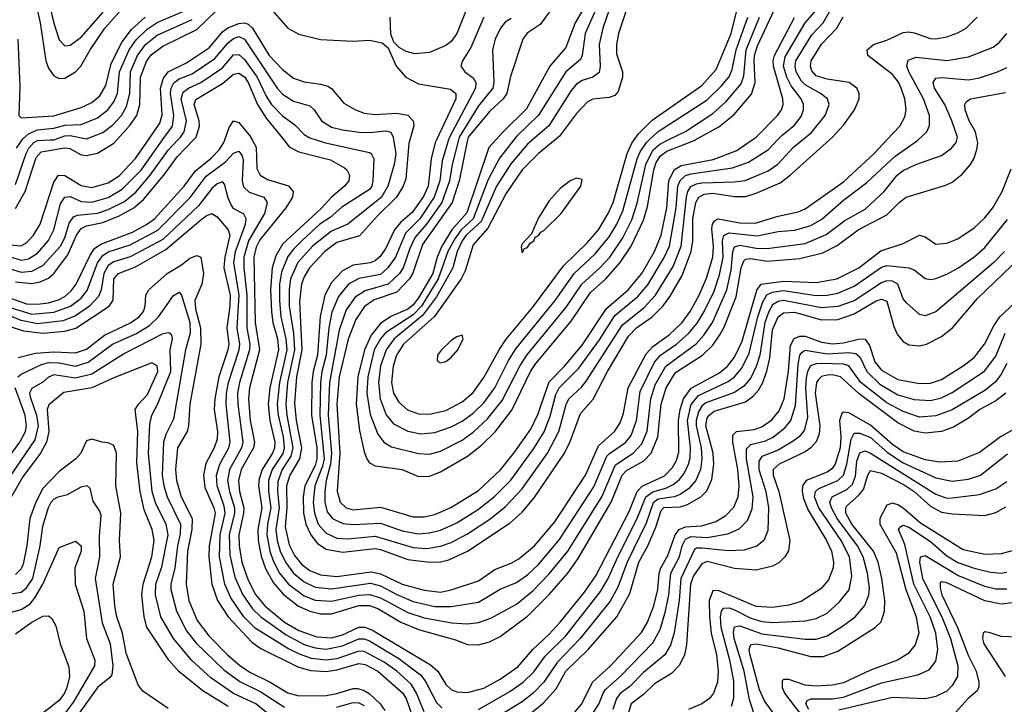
# Model space of a CAD drawing. Header units: inches. Extents: x 884549 to 1028252, y 526810 to 653624.
# Tile 241 of 256: x 911785 to 915401, y 597929 to 600441. Entities that reach past the tile are written whole.
import ezdxf

# ---------------------------------------------------------------- set-up
doc = ezdxf.new("R2010")
doc.units = ezdxf.units.IN
doc.header["$MEASUREMENT"] = 0
doc.layers.add('A9519', color=7, linetype='Continuous')
doc.layers.add('A9610', color=7, linetype='Continuous')

msp = doc.modelspace()

# ---------------------------------------------------------------- linework, layer by layer
at = {"layer": 'A9519', "color": 5}
for points, elevation in [([(911730, 599426.3), (911810, 599398.1), (911850, 599396.8), (911890, 599401.8), (911927.3, 599412.7), (911950, 599425), (911974, 599446), (911992.6, 599470), (912043.4, 599576.6), (912059.3, 599600.7), (912082.9, 599617.1), (912198.9, 599661.1), (912251.1, 599688.9), (912279.6, 599710), (912388.6, 599830), (912430, 599886.4), (912487.5, 599932.5), (912517, 599963), (912534.1, 599990), (912537.8, 600000)], 2680), ([(911750, 599570.7), (911790, 599558.4), (911816.9, 599563.1), (911850, 599584.4), (911890, 599631.2), (911910, 599670.2), (911935, 599765), (911950, 599789.6), (911970, 599791.9), (912010, 599773.4), (912050, 599770.8), (912110, 599788), (912160.8, 599819.2), (912230.8, 599889.2), (912309.8, 600000)], 2760), ([(911750, 599615.2), (911788.4, 599611.6), (911810, 599622.1), (911835.3, 599650), (911860.2, 599690), (911910, 599845.2), (911927.3, 599870), (911950, 599869.7), (912010, 599831.9), (912050, 599825.4), (912110, 599842), (912150, 599867.5), (912209.4, 599930), (912257.4, 600000)], 2780), ([(911750, 599526.9), (911790, 599514.5), (911830, 599518.3), (911870, 599538.5), (911934.5, 599610), (911950, 599640.7), (911965.9, 599694.1), (911982.6, 599717.4), (911996.7, 599723.3), (912070, 599731.5), (912110, 599744.1), (912170, 599773.7), (912211.4, 599808.6), (912263.9, 599870), (912330, 599962), (912365.9, 600000)], 2740), ([(911770, 599835.7), (911808.7, 599950), (911818.8, 599970), (911836.8, 599990), (911850, 599997.8), (911896.5, 600000)], 2840), ([(911770, 599478.7), (911830, 599473.1), (911860.6, 599479.4), (911890, 599492.5), (911910.4, 599509.6), (911962.1, 599577.9), (911993.9, 599650), (912010, 599675.1), (912030, 599684.2), (912090, 599696.6), (912150, 599720.9), (912204.1, 599750), (912239.1, 599780.9), (912313.8, 599870), (912362.6, 599937.4), (912422.8, 600000)], 2720), ([(911770, 599748.4), (911805.5, 599810), (911845, 599935), (911863.5, 599956.5), (911950, 599970.3), (911968.7, 599968.7), (912010, 599945.6), (912030, 599942.2), (912070, 599951.1), (912130, 599987.7), (912141.3, 600000)], 2820), ([(911772.5, 599970), (911794.2, 600000)], 2860), ([(912638.2, 600000), (912653.1, 599973.1), (912655.5, 599895.5), (912667.9, 599870), (912694.4, 599854.4), (912771.6, 599831.6), (912789.5, 599810), (912787, 599790), (912761.7, 599750), (912666.3, 599633.7), (912653.7, 599606.3), (912644.9, 599570), (912649.9, 599330), (912665.6, 599230), (912629, 599090), (912624.9, 599050), (912630.8, 598970), (912646.9, 598890), (912644, 598870), (912597.7, 598790), (912588.1, 598750), (912591.9, 598710), (912607.5, 598650), (912607.1, 598630), (912589.9, 598550), (912590.4, 598510), (912600.4, 598450), (912623.9, 598383.9), (912651.3, 598331.3), (912685, 598290), (912756.9, 598230), (912810, 598199.1), (912876.7, 598176.7), (912930, 598173.1), (912970, 598184.1), (913030, 598212.1), (913052.2, 598212.2), (913080.3, 598200.3), (913293.5, 598073.5), (913319.9, 598050), (913350, 598001.1), (913370, 597983.1), (913390, 597974.6), (913430, 597971.7), (913490, 597988.3), (913550, 598020.2), (913614.3, 598065.7), (913669.8, 598130.2), (913730, 598185.6), (913770, 598230.1), (913859.7, 598340.3), (913900.5, 598399.5), (914023.7, 598636.3), (914052.4, 598710), (914070.9, 598729.1), (914153, 598767), (914182.3, 598797.7), (914196.5, 598823.5), (914205.9, 598854.1), (914204.8, 598970), (914210.1, 599010), (914223.2, 599050), (914251.3, 599088.7), (914355.2, 599144.8), (914384.7, 599170), (914410, 599202.4), (914438.4, 599261.6), (914492.1, 599447.9), (914508.1, 599470), (914590, 599481.3), (914710, 599476.2), (914786.2, 599490), (914866.4, 599530), (914947, 599593), (915030, 599619.4), (915090, 599650.1), (915110, 599644.1), (915150, 599617.1), (915190, 599620.3), (915230, 599636.9), (915290, 599676.8), (915330, 599713.5), (915359.2, 599750), (915393.6, 599810), (915426.6, 599893.4)], 2680), ([(912754.4, 600000), (912774.8, 599974.8), (912810, 599955.5), (912926.3, 599926.3), (912977.7, 599897.7), (912986.7, 599890), (912996.6, 599870), (912993.5, 599850), (912978.3, 599830), (912930, 599789.6), (912891.8, 599748.2), (912750, 599617.1), (912725.1, 599574.9), (912711.9, 599530), (912706, 599450), (912709.7, 599369.7), (912714.7, 599330), (912731.5, 599270), (912735.6, 599230), (912702.9, 599090), (912697.5, 599030), (912703.2, 598970), (912721.6, 598890), (912721.1, 598870), (912713.7, 598850), (912675.3, 598790), (912664.2, 598755.8), (912661.5, 598730), (912674.4, 598650), (912659.6, 598570), (912660.7, 598530), (912672.1, 598472.1), (912687.5, 598427.5), (912715.7, 598375.7), (912752.9, 598332.9), (912809.1, 598289.1), (912850, 598269.8), (912890, 598261.1), (912930, 598260.4), (913030, 598291), (913070, 598291.4), (913099.7, 598279.7), (913184.4, 598230), (913250, 598203.4), (913385.1, 598165.1), (913430, 598147.9), (913470, 598146.7), (913510, 598158), (913550, 598176.9), (913650, 598251.9), (913730, 598331.9), (913798.1, 598410), (913836.2, 598463.8), (913957.6, 598670), (913997.6, 598770), (914013.3, 598786.7), (914077.5, 598822.5), (914104.3, 598850), (914128.4, 598910), (914141.2, 599030), (914159.4, 599090), (914193.8, 599146.2), (914292.8, 599210), (914330, 599246.9), (914356, 599284), (914370.4, 599310), (914416.1, 599423.9), (914434.3, 599530), (914443.9, 599556.1), (914450, 599562.1), (914470, 599564.3), (914530, 599555.2), (914650, 599565.1), (914734.3, 599585.7), (914787.7, 599612.3), (914864.6, 599670), (914970, 599725.1), (915014.4, 599770), (915040.8, 599790), (915186.8, 599833.2), (915210, 599844.7), (915245.9, 599874.2), (915276.9, 599910), (915290, 599932.6), (915301.2, 599970), (915303.4, 599990), (915301.4, 600000)], 2720), ([(912873.4, 600000), (912908.5, 599988.5), (913070, 599953.6), (913076, 599950), (913085, 599930), (913082, 599850), (913077.9, 599830), (913070, 599818.3), (912967.5, 599752.5), (912925.1, 599714.8), (912887.7, 599690), (912820.6, 599630), (912790, 599599.3), (912770, 599571.5), (912746.1, 599513.9), (912739.2, 599470), (912738.7, 599410), (912744.3, 599350), (912762.7, 599270), (912765.8, 599230), (912738.4, 599110), (912730.7, 599030), (912733.9, 598990), (912751.9, 598910), (912756.3, 598870), (912750.8, 598849.2), (912711.9, 598790), (912698.4, 598750), (912698.1, 598710), (912707.7, 598650), (912694.6, 598590), (912692.9, 598550), (912703.4, 598490), (912715.5, 598455.5), (912739.5, 598410), (912771.8, 598370), (912830, 598326.3), (912870, 598310.5), (912930, 598306.8), (913030, 598328.9), (913070, 598331.3), (913110, 598318.8), (913210, 598265.3), (913270, 598246), (913372.2, 598227.8), (913430, 598224.1), (913470, 598228.5), (913515.6, 598244.4), (913610, 598295.8), (913670, 598344.7), (913730, 598407.4), (913797.4, 598490), (913922.3, 598690), (913972.5, 598807.5), (914038.2, 598850), (914070, 598884.3), (914088.8, 598931.2), (914102.4, 599050), (914119.3, 599100.7), (914157.4, 599170), (914268.8, 599251.2), (914297.2, 599282.8), (914328.9, 599330), (914382.3, 599450), (914397.9, 599522.1), (914403.4, 599590), (914410, 599607.9), (914430, 599613.7), (914490, 599602), (914530, 599601.3), (914670, 599619.2), (914747.1, 599652.9), (914815.8, 599704.2), (914890, 599745.5), (914960.1, 599810), (915008, 599870), (915030, 599887), (915076.4, 599910), (915170, 599942.5), (915207.5, 599970), (915224, 599990), (915226.7, 600000)], 2740), ([(913158.2, 600000), (913166.1, 599950), (913159.9, 599910), (913136.4, 599830), (913114.2, 599790), (912990, 599690), (912930, 599665.1), (912860.4, 599610), (912806.7, 599550), (912779.8, 599490), (912774, 599450), (912774.7, 599390), (912790, 599289), (912793.9, 599230), (912768.8, 599110), (912762.7, 599030), (912765.8, 598990), (912788.3, 598870), (912781, 598839), (912749.1, 598790), (912733.3, 598746.7), (912731.8, 598710), (912737.8, 598650), (912726.1, 598570), (912730.4, 598530), (912741.3, 598490), (912760.8, 598450), (912790, 598410.1), (912830, 598377.9), (912870, 598358.5), (912930, 598352.3), (913072.8, 598372.8), (913110, 598362.9), (913170, 598331), (913230, 598305.9), (913310, 598287.3), (913370, 598287), (913470, 598303), (913550, 598351.4), (913610, 598375), (913650, 598404.2), (913690, 598442.1), (913766.8, 598533.2), (913893.2, 598726.8), (913941.3, 598838.7), (913950.6, 598849.4), (914010, 598889.1), (914030, 598915.5), (914050.7, 598970), (914063.5, 599076.5), (914115.9, 599184.1), (914137.9, 599210), (914197.1, 599250), (914242.3, 599290), (914272.5, 599327.5), (914298.8, 599370), (914335.6, 599444.4), (914355.5, 599504.5), (914368, 599570), (914366.6, 599630), (914370.9, 599649.1), (914390, 599658.9), (914492.8, 599647.2), (914570, 599664.1), (914631.9, 599668.1), (914690, 599685.7), (914730.8, 599709.2), (914810, 599779), (914896.5, 599843.5), (914999.6, 599940.4), (915082.4, 599997.6), (915085, 600000)], 2760), ([(913217.5, 600000), (913213.7, 599986.3), (913203.2, 599856.8), (913192.7, 599830), (913168.5, 599790), (913098.6, 599721.4), (913032.6, 599647.4), (912950, 599622.8), (912905.3, 599590), (912849.2, 599530), (912830, 599497.7), (912820.2, 599470), (912813, 599407), (912821.6, 599230), (912801.3, 599130), (912794.2, 599034.2), (912799.7, 598970), (912819.3, 598870), (912812.5, 598830), (912776.4, 598770), (912764.7, 598730), (912765.6, 598650), (912760.4, 598580.4), (912774, 598514), (912794.1, 598474.1), (912821.5, 598441.5), (912850, 598419.9), (912890, 598403.1), (912950, 598397.9), (913075.3, 598415.3), (913110, 598406.8), (913190, 598369.6), (913270, 598347.4), (913330, 598340.1), (913370, 598349.1), (913470, 598382.1), (913530, 598423.4), (913590, 598446.2), (913618, 598462), (913675.4, 598510), (913750, 598597.7), (913862.5, 598770), (913910, 598877.2), (913969, 598930), (913990, 598961.5), (914003, 598997), (914020, 599090), (914085.8, 599214.2), (914110, 599241.9), (914170, 599284.6), (914217.6, 599330), (914247.3, 599370), (914279.9, 599430), (914307.8, 599492.2), (914330.9, 599569.1), (914333.4, 599610), (914326.9, 599673.1), (914329, 599691), (914337.1, 599702.9), (914350, 599710.3), (914430, 599695), (914485.6, 599694.4), (914570, 599720.3), (914644.2, 599735.8), (914670, 599746.4), (914810, 599845.4), (914922.9, 599950), (914970.1, 600000)], 2780), ([(913315.8, 600000), (913311, 599990), (913295.8, 599930), (913285.4, 599830), (913267.6, 599792.4), (913226.2, 599733.8), (913183.3, 599696.7), (913161, 599670), (913130, 599602.5), (913108.4, 599571.6), (913090, 599556), (913071.7, 599548.3), (913010, 599540.5), (912970, 599519.9), (912930, 599476.3), (912905.7, 599430), (912888.4, 599351.6), (912878.4, 599210), (912862.8, 599150), (912858.3, 599110), (912857, 598990), (912875.7, 598870), (912876.7, 598830), (912870, 598805.1), (912832.6, 598730), (912826.5, 598690), (912827.5, 598630), (912835.9, 598590), (912853.6, 598550), (912878.3, 598518.3), (912910, 598497.7), (912970, 598487), (913090, 598500.6), (913110, 598497.1), (913210, 598459.5), (913290, 598449.8), (913330, 598451.7), (913361.2, 598458.8), (913430, 598491), (913585.9, 598594.1), (913630, 598633.8), (913674.2, 598685.8), (913786.1, 598850), (913806.6, 598893.4), (913844, 598996), (913891.1, 599048.9), (913943.3, 599150), (914020.4, 599279.6), (914050, 599309.8), (914107.9, 599350), (914147.4, 599390), (914174.1, 599425.9), (914217.8, 599502.2), (914251.4, 599590), (914257, 599630), (914257.1, 599710), (914268, 599770), (914279.1, 599790), (914299, 599801), (914330, 599804.3), (914410, 599791.9), (914450, 599792.6), (914490, 599804.1), (914577.3, 599842.7), (914615.1, 599870), (914759.3, 600000)], 2820), ([(913360, 600000), (913336.8, 599923.2), (913327.5, 599850), (913307.6, 599790), (913254.4, 599710), (913202.3, 599657.7), (913165.3, 599570), (913137.4, 599530), (913110, 599506.3), (913030, 599491.8), (912991.8, 599470), (912955.2, 599424.8), (912931.8, 599368.2), (912920, 599310), (912909.9, 599210), (912894.3, 599150), (912889.9, 599110.1), (912886.7, 598990), (912903, 598830), (912897.2, 598802.8), (912869.3, 598730), (912862.9, 598670), (912867.2, 598630), (912881.4, 598590), (912910, 598556.3), (912950, 598538.7), (912990, 598536.4), (913090, 598545.4), (913230, 598503.7), (913279.6, 598500.4), (913330, 598508.3), (913370, 598521.8), (913430, 598554.2), (913511.5, 598608.5), (913567.3, 598652.7), (913630, 598719.2), (913723, 598850), (913765.5, 598930), (913791.3, 599028.7), (913801.1, 599050), (913847.9, 599092.1), (913865.5, 599114.6), (913998.3, 599321.7), (914076.7, 599383.3), (914120.4, 599430), (914184.7, 599535.3), (914213.7, 599610), (914233.6, 599790), (914238.7, 599810), (914250, 599828.6), (914270, 599838.6), (914290, 599841.9), (914410, 599845.5), (914449.2, 599850.8), (914533.5, 599886.5), (914569.3, 599910.7), (914626.7, 599973.3), (914659.8, 600000)], 2840), ([(913396, 600000), (913373.5, 599910), (913363.9, 599850), (913335.3, 599770), (913278.9, 599690), (913237.7, 599642.3), (913218.1, 599601.9), (913193.4, 599530), (913180.3, 599510), (913138.1, 599470), (913053.6, 599446.4), (913017.2, 599422.8), (912984.1, 599375.9), (912958.2, 599301.8), (912922.1, 599110), (912917.8, 598990), (912929.6, 598849.6), (912926.6, 598810), (912910.8, 598750), (912905.8, 598710), (912904.9, 598670), (912914.6, 598634.6), (912933.7, 598610), (912971.6, 598591.6), (913010, 598588.3), (913110, 598593.9), (913190, 598565.3), (913250, 598554.1), (913290, 598557.3), (913330, 598567.7), (913390, 598594.7), (913470, 598644.7), (913529, 598691), (913588.3, 598751.7), (913672.9, 598867.1), (913711.2, 598928.8), (913733.6, 598986.4), (913754.2, 599065.8), (913766.7, 599090), (913837.9, 599162.1), (913914.2, 599265.8), (913970, 599355.2), (914055, 599425), (914092.3, 599467.7), (914152.3, 599567.7), (914171, 599610), (914195.4, 599750), (914201.6, 599830), (914210, 599851.1), (914230, 599869), (914250, 599875.7), (914403, 599897), (914461.7, 599918.3), (914534.8, 599965.2), (914567.7, 600000)], 2860), ([(913429.6, 600000), (913398.3, 599850), (913373, 599770), (913263.8, 599616.2), (913229.1, 599510.9), (913216.3, 599490), (913170, 599441.1), (913087.1, 599412.9), (913051.6, 599388.4), (913019, 599341), (912991, 599269), (912957.7, 599130), (912949.6, 599030), (912960.2, 598850), (912950.6, 598710.6), (912961.7, 598670), (912984.3, 598650), (913010, 598642.7), (913110, 598652.1), (913230, 598616.3), (913270, 598616.3), (913310, 598624.6), (913368.7, 598651.3), (913470, 598713.4), (913550.7, 598789.3), (913600.2, 598850), (913661.7, 598938.3), (913687.3, 598992.7), (913730, 599111.8), (913786.2, 599170), (913850, 599246.8), (913939.4, 599380.6), (914019.5, 599450), (914069.4, 599510), (914116.1, 599590), (914140.3, 599650), (914161.2, 599750), (914169, 599850), (914188.5, 599890), (914214.4, 599905.6), (914331.8, 599928.2), (914418.9, 599961.1), (914474.9, 600000)], 2880), ([(913533.4, 600000), (913508.3, 599971.7), (913427.4, 599732.6), (913372.5, 599670), (913335.5, 599610), (913318.1, 599570), (913301.8, 599510), (913250, 599420.6), (913230, 599394.3), (913210, 599378.9), (913147.7, 599352.3), (913110, 599325.9), (913076.2, 599283.8), (913051.6, 599230), (913026.7, 599130), (913021.1, 599030), (913032.9, 598932.9), (913050, 598855.6), (913060.1, 598830), (913070, 598815), (913090, 598804), (913190, 598790.1), (913250, 598764.6), (913290, 598766.4), (913330, 598782.1), (913430, 598838.8), (913480.6, 598879.4), (913531.1, 598928.9), (913592.4, 599007.6), (913661, 599150), (913680.2, 599179.8), (913810, 599335.2), (913880.6, 599439.4), (913937.7, 599490), (913990.7, 599550), (914030.9, 599610), (914075.3, 599704.7), (914090, 599755.6), (914113.9, 599890), (914122.9, 599917.1), (914138.3, 599941.7), (914161.3, 599958.7), (914261.8, 599998.2), (914265, 600000)], 2920), ([(913600.1, 600000), (913547.1, 599932.9), (913504.9, 599855.1), (913450.2, 599710), (913406.6, 599670), (913382.7, 599637.3), (913357.7, 599590), (913321.6, 599490), (913260.5, 599390), (913230, 599358.3), (913128.4, 599291.6), (913109.4, 599270), (913087.2, 599230), (913063.4, 599130), (913060.2, 599070), (913071.5, 598991.5), (913099.8, 598919.8), (913122, 598890), (913150, 598873.5), (913250, 598848.9), (913290, 598846.8), (913330, 598857.1), (913410, 598898.4), (913450, 598926.9), (913503.5, 598976.5), (913557.1, 599042.9), (913622, 599170), (913647.7, 599210), (913792.8, 599387.2), (913849.3, 599470.7), (913915.8, 599530), (913951.9, 599570), (913999.8, 599640.2), (914032.9, 599707.1), (914052.3, 599767.7), (914084.7, 599910), (914110, 599961.8), (914135.3, 599984.7), (914166.9, 600000)], 2940), ([(913668, 600000), (913650, 599984.4), (913588.2, 599911.8), (913535.9, 599830), (913479.7, 599700.3), (913424.8, 599650), (913409.5, 599630), (913390.9, 599590), (913375.7, 599530), (913316, 599424), (913264.5, 599355.5), (913159.8, 599270), (913130.3, 599230), (913110.1, 599170.1), (913103, 599110), (913109, 599049), (913130.7, 598990.7), (913157.8, 598957.8), (913210, 598930.5), (913258.4, 598921.6), (913310, 598926.1), (913370, 598947), (913410, 598967.7), (913450, 598996.9), (913490, 599035.4), (913529.4, 599090), (913579.5, 599190), (913607.4, 599232.6), (913752, 599410), (913820.8, 599510), (913898.7, 599581.3), (913950, 599644.7), (913977.5, 599690), (914000.3, 599739.7), (914052.8, 599930), (914063.5, 599956.5), (914086.6, 599990), (914097.2, 600000)], 2960), ([(913750.9, 600000), (913690, 599949.6), (913630.8, 599890), (913570, 599801.8), (913504.3, 599675.7), (913450, 599614.9), (913421, 599519), (913406.1, 599490), (913307.7, 599352.3), (913194.4, 599250), (913169.3, 599210), (913156.6, 599170), (913149.8, 599110), (913158, 599070), (913177.1, 599037.1), (913209.5, 599009.5), (913250, 598994.8), (913290, 598993.2), (913350, 599007.3), (913410, 599038.4), (913450, 599073.3), (913490, 599127.5), (913545.2, 599230), (913571.3, 599268.7), (913670, 599385.8), (913781.9, 599538.1), (913870, 599623.8), (913910, 599670.1), (913946.2, 599730), (913964.5, 599770), (914016.4, 599950), (914032.5, 599987.5), (914041.3, 600000)], 2980), ([(911750, 599385.1), (911830, 599360.9), (911910, 599367.4), (911970.8, 599389.2), (912010, 599418.7), (912033.1, 599446.9), (912070, 599548.8), (912090, 599576.2), (912110, 599588.5), (912190, 599615.1), (912291.7, 599668.3), (912411, 599789), (912470, 599866.5), (912540.8, 599919.2), (912570, 599950.7), (912590, 599958), (912601.5, 599941.5), (912605.7, 599925.7), (912602.3, 599850), (912607.3, 599827.3), (912627.9, 599807.9), (912682, 599790), (912694.3, 599770), (912684.3, 599730), (912625, 599630), (912608.6, 599570), (912607.5, 599530), (912619.2, 599430), (912619.1, 599310), (912629.7, 599250), (912628.9, 599230), (912591.5, 599110), (912584.7, 599070), (912585.9, 599030), (912603.9, 598890), (912599.5, 598870), (912555.9, 598790), (912548.2, 598750), (912554.9, 598710), (912573.9, 598650), (912574, 598630), (912554.2, 598550), (912556.2, 598476.2), (912575.5, 598395.5), (912604, 598330), (912639.3, 598279.3), (912669.9, 598249.9), (912763, 598183), (912830, 598148.3), (912870, 598135.7), (912910, 598131.3), (912970, 598143.2), (913030, 598169.2), (913050, 598168.9), (913070, 598161), (913176.9, 598096.9), (913256.6, 598036.6), (913274.5, 598014.5), (913315.1, 597935.1), (913335.2, 597915.2)], 2660), ([(913270, 597901.2), (913242.6, 597970), (913222.3, 598002.3), (913169.7, 598050), (913122.8, 598082.8), (913050, 598122.2), (913030, 598123.8), (912950, 598095), (912910, 598090.6), (912856.6, 598096.6), (912812.2, 598112.2), (912770, 598133.6), (912650, 598207.9), (912608.6, 598250), (912559.7, 598319.7), (912538.4, 598370), (912518.4, 598470), (912520.7, 598550), (912539.4, 598630), (912536.2, 598656.2), (912509.8, 598730), (912507.3, 598770), (912519.6, 598810), (912552.4, 598870), (912558, 598890), (912542.9, 599030), (912543.8, 599070), (912551.2, 599110), (912591, 599230), (912593, 599250), (912583.9, 599310), (912590.3, 599430), (912571.1, 599550), (912577.3, 599590), (912613.8, 599690), (912616.9, 599710), (912607.9, 599727.9), (912570, 599748.7), (912561, 599761), (912550, 599786), (912537.4, 599837.4), (912530, 599846.3), (912510, 599838.2), (912490, 599821.9), (912441.8, 599758.2), (912310, 599634.4), (912190, 599570.9), (912130, 599552.9), (912110, 599539.5), (912093.3, 599510), (912083.6, 599450), (912074.4, 599425.6), (912040.9, 599390), (911990, 599353.8), (911944.4, 599335.6), (911850, 599324.7), (911790, 599337), (911710, 599370)], 2640), ([(911730, 599321.4), (911799.4, 599299.4), (911870, 599290.7), (911950, 599297.8), (911991.3, 599308.7), (912112.9, 599390), (912127.7, 599412.3), (912130.4, 599489.6), (912147.8, 599510), (912210, 599534.3), (912321.8, 599598.2), (912450, 599706.7), (912470, 599721.7), (912490, 599729.2), (912510, 599717.9), (912550.3, 599670.3), (912556.5, 599650), (912538.4, 599570), (912534.6, 599530), (912557.7, 599430), (912556.7, 599390), (912545.6, 599310), (912552.5, 599250), (912549.8, 599230), (912516.1, 599130), (912500.9, 599050), (912498.7, 599010), (912511.7, 598930), (912510, 598901.7), (912499, 598870), (912468.2, 598811.8), (912459.9, 598770), (912464.6, 598724.6), (912497.7, 598650), (912502.3, 598630), (912480.3, 598510), (912479.3, 598470), (912490.5, 598370), (912510.9, 598310), (912550.7, 598250), (912636.8, 598156.8), (912670, 598133.1), (912806.3, 598066.3), (912852.6, 598052.6), (912910, 598049.2), (912950, 598054.6), (913030, 598078.6), (913054.2, 598074.2), (913100.3, 598050), (913190.9, 597970.9), (913203.8, 597950), (913226.1, 597886.1)], 2620), ([(913470, 597909.4), (913584.9, 597975.1), (913634.3, 598010), (913672.7, 598047.3), (913715.3, 598104.7), (913790, 598180.3), (913917.9, 598342.1), (913946.2, 598390), (913981.1, 598470), (914052.5, 598610), (914084.4, 598690), (914110, 598708.5), (914157.8, 598722.2), (914184.9, 598735.1), (914207.2, 598752.8), (914224.9, 598775.1), (914241.4, 598810), (914246.8, 598833.2), (914248, 598870), (914237.3, 598970), (914251.2, 599028.8), (914277.8, 599062.2), (914387, 599113), (914410, 599130.4), (914437.3, 599162.7), (914463.4, 599216.6), (914496.1, 599350), (914514.5, 599405.5), (914529.3, 599430.7), (914550, 599441), (914590, 599446.6), (914710, 599429.4), (914750, 599429.8), (914790, 599437.5), (914850, 599463.3), (914950, 599533.1), (914970, 599538.4), (915050, 599530.8), (915070, 599522.7), (915110, 599491.8), (915130, 599487.4), (915150, 599491.3), (915190, 599506.8), (915230, 599529.7), (915289.2, 599570), (915330, 599605), (915412.5, 599707.5)], 2660), ([(911779, 599201), (911842.4, 599217.6), (911910, 599222.1), (911990, 599217.9), (912030, 599231.7), (912096.4, 599283.6), (912191.4, 599328.5), (912223.1, 599350), (912239.6, 599370), (912245.7, 599390), (912248, 599430), (912258.8, 599450), (912326.9, 599510), (912379.1, 599540.9), (912410, 599565.7), (912435.4, 599575.4), (912450.1, 599570.1), (912459.7, 599510), (912453.9, 599470), (912428.5, 599410), (912430, 599380.2), (912448.9, 599310), (912450.3, 599250), (912409.8, 599030), (912404.7, 598950), (912400.1, 598930), (912364.1, 598870), (912357.6, 598790), (912361.2, 598750), (912377.4, 598690), (912418.5, 598610), (912417.4, 598570), (912401.1, 598490), (912396.5, 598370), (912405.7, 598310), (912436, 598236), (912479.9, 598179.9), (912548.3, 598110), (912592.1, 598072.1), (912630, 598046.1), (912704.6, 598010), (912770, 597970.6), (912810, 597959.4), (912910, 597961), (912950, 597967.6), (913010, 597987.1), (913027, 597987), (913050, 597979.5), (913067.7, 597967.7), (913108.6, 597930), (913125.8, 597905.8)], 2580), ([(915401.1, 599590), (915362.4, 599550), (915150, 599368.3), (915110, 599354.2), (915090, 599358.8), (915041.5, 599401.5), (915030, 599417.2), (915010.1, 599470), (914990, 599481.8), (914970, 599482.6), (914950, 599475.8), (914850, 599409.6), (914790, 599388.6), (914730, 599383.2), (914590, 599410), (914570, 599406.2), (914550, 599394.5), (914535.7, 599370), (914521.3, 599330), (914502.6, 599210), (914490, 599168.4), (914470, 599126.7), (914443.9, 599096.1), (914410, 599073), (914304.8, 599035.2), (914290, 599022.4), (914278.1, 599001.9), (914269.7, 598970.3), (914269.5, 598950), (914287.2, 598870), (914290.4, 598830), (914284.7, 598790), (914267.8, 598750), (914241.3, 598718.7), (914210, 598698.1), (914188.9, 598690), (914130, 598681.5), (914111.6, 598668.4), (914086.2, 598593.8), (914016.2, 598450), (913981.7, 598358.3), (913953.1, 598306.9), (913843.4, 598170), (913758.3, 598081.7), (913709.3, 598010), (913670.3, 597969.7), (913630, 597937.9), (913490, 597851.8)], 2640), ([(913641.7, 597878.3), (913707.7, 597932.3), (913754.8, 597985.2), (913790.9, 598050), (913872.3, 598130), (913977.9, 598250), (914025.1, 598334.9), (914058.8, 598450), (914091.5, 598510), (914120.8, 598579.2), (914140.2, 598639.8), (914150, 598650.4), (914210, 598653.5), (914237.9, 598662.1), (914286.8, 598690), (914308, 598712), (914326.5, 598753.5), (914334.4, 598810), (914331.2, 598850), (914304.9, 598950), (914310, 598978.3), (914316.6, 598990), (914335.1, 599004.9), (914450, 599038.9), (914479.9, 599060.1), (914498.5, 599081.5), (914513, 599107), (914528.8, 599151.2), (914539.4, 599200.6), (914550, 599302.9), (914570, 599350.1), (914590, 599364.7), (914630, 599367.7), (914730, 599339.4), (914790, 599341), (914850, 599361.2), (914930, 599409.2), (914950, 599415.8), (914970, 599408.1), (914994.7, 599314.7), (915007.3, 599287.3), (915030, 599259.8), (915050, 599248), (915090, 599243.7), (915115.3, 599250), (915170, 599278.5), (915210.4, 599310), (915302.1, 599417.9), (915460.7, 599570)], 2620), ([(913803.8, 597876.2), (913849.2, 597930.8), (913888.2, 598010), (913952.2, 598067.8), (914068, 598192), (914090.5, 598229.5), (914113.9, 598290), (914128.8, 598350), (914132.8, 598410), (914139, 598430), (914164.8, 598475.2), (914192.2, 598550), (914206.5, 598570), (914230, 598579.7), (914290, 598584.1), (914341, 598599), (914378.7, 598621.3), (914407.9, 598652.1), (914423.8, 598690), (914427.2, 598730), (914422.6, 598790), (914403.4, 598890), (914403.9, 598916.1), (914416.8, 598930), (914482.6, 598937.4), (914510, 598946.5), (914547, 598973), (914574.5, 599005.5), (914592.9, 599050), (914608, 599150), (914615.2, 599244.8), (914629.5, 599270.5), (914650, 599280.1), (914670, 599279.1), (914730, 599257.2), (914770, 599251.3), (914810, 599255.3), (914870, 599269.8), (914890, 599268.4), (914905.9, 599245.9), (914925.3, 599185.3), (914950, 599154.3), (915010, 599121), (915090, 599105.7), (915130, 599107.1), (915170, 599121.1), (915249.7, 599170.3), (915290, 599200.8), (915328.5, 599250), (915362.1, 599317.9), (915384.6, 599350), (915554.3, 599510)], 2580), ([(911778.4, 599130), (911790, 599140.4), (911864.4, 599175.6), (911890, 599182.7), (911930, 599181.6), (911990, 599169.4), (912036.4, 599183.6), (912126.2, 599250), (912211.6, 599288.4), (912261.3, 599318.7), (912294, 599350), (912350, 599429.2), (912370, 599441.6), (912378.7, 599430), (912409.6, 599330), (912411.5, 599290), (912393.2, 599230), (912350, 598975.1), (912321.2, 598918.8), (912312.4, 598890), (912308, 598770), (912314.1, 598730), (912326.9, 598690), (912374.9, 598590), (912374.3, 598554.3), (912364, 598510), (912354.5, 598430), (912340.2, 598370), (912340.4, 598350), (912361.3, 598270), (912397.8, 598197.8), (912432.5, 598152.5), (912534.8, 598054.8), (912592.7, 598012.7), (912670, 597974.9), (912757.5, 597917.5)], 2560), ([(912717.3, 597877.3), (912652.4, 597930), (912570, 597968.3), (912486.2, 598026.2), (912416, 598090), (912350.1, 598170), (912303.3, 598250), (912284.1, 598330), (912285.2, 598370), (912307.3, 598432.7), (912329.8, 598550), (912322.3, 598590), (912284.7, 598664.7), (912270.8, 598710), (912257.5, 598850), (912263.3, 598956.7), (912269.7, 598990), (912290.6, 599029.4), (912340, 599150), (912337.7, 599230), (912345.9, 599270), (912343.5, 599283.5), (912332.4, 599292.4), (912310, 599288), (912170, 599216.3), (912050, 599140.3), (911990, 599126), (911910, 599137.3), (911890.7, 599129.3), (911869.3, 599110.7), (911830, 599087.6), (911821.3, 599070), (911823.5, 599056.5), (911846.1, 598990), (911852.6, 598950), (911840.7, 598899.3), (911751.3, 598768.7)], 2540), ([(913886, 597890), (913911.3, 597928.7), (913927.2, 597970), (913936.8, 597983.2), (913990, 598030.5), (914110, 598153.6), (914136.6, 598203.4), (914156.4, 598270), (914169.5, 598330), (914176.7, 598410), (914207.5, 598470), (914218, 598510), (914230, 598535), (914250, 598544.6), (914310, 598541.3), (914385.4, 598554.6), (914427.2, 598572.8), (914457.3, 598602.7), (914474.4, 598645.6), (914478.7, 598690), (914454.2, 598830), (914454.3, 598865.7), (914470, 598881.9), (914524.5, 598895.5), (914551.5, 598908.5), (914595.8, 598944.2), (914616.9, 598970), (914634.7, 599025.3), (914644.4, 599175.6), (914649.6, 599210.4), (914659.1, 599220.9), (914670, 599227.8), (914750, 599214.9), (914830, 599219.1), (914855.6, 599215.6), (914870, 599203.3), (914895.5, 599150), (914943.7, 599103.7), (915010, 599064.4), (915070, 599046.9), (915130, 599043.9), (915170, 599052.9), (915210, 599073.2), (915328.6, 599151.4), (915370, 599206.3), (915404.7, 599290)], 2560), ([(912550, 597920.4), (912457.6, 597977.6), (912369.3, 598049.3), (912332.9, 598090), (912252, 598212), (912241.6, 598250), (912233.2, 598330), (912238.1, 598370), (912270.2, 598469.8), (912278.7, 598530), (912271.5, 598570), (912242.2, 598642.2), (912226.9, 598710), (912214.6, 598814.6), (912218.1, 598930), (912208.8, 599010), (912220.7, 599030), (912254.3, 599065.7), (912292.4, 599150), (912290, 599170.1), (912270, 599181.9), (912130, 599127.1), (912050, 599089.5), (911946.7, 599073.3), (911892, 599028), (911885.4, 599010), (911892.1, 598930), (911883.1, 598890), (911861.3, 598850), (911796.1, 598763.9), (911750, 598682.2)], 2520), ([(915410, 599179.2), (915390, 599140.1), (915368.4, 599111.6), (915330, 599080.4), (915210, 599009.1), (915150, 598987.2), (915090, 598982.6), (915030, 599002.6), (914970, 599035), (914873.8, 599110), (914830, 599171.2), (914810, 599177.4), (914730, 599179.2), (914710, 599178), (914689.5, 599170.5), (914678.2, 599150), (914673.3, 599126.7), (914671.2, 599088.7), (914678.7, 598981.3), (914666.2, 598933.8), (914648.4, 598911.6), (914625.7, 598894.3), (914570, 598861.5), (914510, 598838.1), (914499, 598821), (914499.8, 598790), (914525.2, 598710), (914535.4, 598650), (914533, 598567), (914518, 598530), (914491.6, 598508.4), (914445.6, 598494.4), (914387.7, 598492.3), (914290, 598501.3), (914270, 598501), (914263.6, 598496.4), (914212.5, 598390), (914207.4, 598310), (914188.6, 598191.4), (914174.6, 598145.4), (914153.8, 598110), (914075.3, 598044.7), (914026.1, 597993.9), (913990, 597968.5), (913976.1, 597950), (913963.3, 597910)], 2540), ([(915406, 599070), (915370, 599041.7), (915311.3, 599010), (915270, 598978.3), (915213.9, 598946.1), (915170, 598930.1), (915110, 598923.8), (915070, 598931.1), (915010, 598961.5), (914867.8, 599067.8), (914798.9, 599130), (914770, 599137.3), (914750, 599135.9), (914730, 599131), (914718.9, 599121.1), (914710.8, 599109.2), (914706.1, 599070), (914724, 598950), (914720.5, 598919.5), (914710, 598891.9), (914690.7, 598869.3), (914670, 598854.8), (914573.8, 598810), (914552.4, 598790), (914551.7, 598770), (914573, 598710), (914613.7, 598530), (914608, 598492), (914595.4, 598470), (914572.4, 598447.6), (914550, 598435.4), (914490, 598421.4), (914410, 598426.5), (914310, 598452.7), (914290, 598444.6), (914260, 598400), (914248.2, 598370), (914233.8, 598146.2), (914226.2, 598110), (914208.4, 598071.6), (914178.9, 598041.1), (914116.5, 598003.5), (914075.5, 597964.5), (914030, 597930.1), (914018.7, 597890)], 2520), ([(911728.2, 598811.8), (911785.8, 598890), (911806.4, 598930), (911809.5, 598950), (911805.5, 598990), (911767.9, 599090)], 2560), ([(915491, 598969), (915386.4, 598910), (915310, 598853.2), (915230, 598820.5), (915162.5, 598817.5), (915110, 598826.1), (915030, 598855), (914990, 598882.2), (914910, 598953.2), (914830, 598998.4), (914810, 599000.1), (914803.7, 598996.3), (914795.2, 598970), (914800, 598910), (914797.8, 598870), (914779.8, 598810), (914767.3, 598792.7), (914750, 598780.1), (914673.7, 598750), (914660.3, 598730), (914658.2, 598710), (914663.4, 598683.4), (914681, 598641), (914747.7, 598530), (914765.8, 598490), (914773.5, 598450), (914772.1, 598430), (914754.9, 598385.1), (914727.4, 598352.6), (914654.3, 598305.7), (914610, 598292.1), (914550, 598283.7), (914490, 598286.9), (914350, 598346.6), (914330, 598344.4), (914317.6, 598310), (914318.7, 598250), (914324.3, 598190), (914343.8, 598110), (914349.6, 598050), (914347.4, 598010), (914333.5, 597970), (914317.7, 597950), (914289.8, 597930), (914241.4, 597910)], 2480), ([(914398.7, 597921.3), (914407.4, 597952.6), (914407.1, 598012.9), (914394.6, 598085.4), (914361.2, 598210), (914359, 598250), (914362.2, 598270), (914370, 598281.8), (914390, 598282.8), (914410, 598275.8), (914470, 598245), (914510, 598232), (914551.1, 598228.9), (914670, 598235.1), (914710, 598244), (914750, 598263.3), (914795.6, 598304.4), (914830.8, 598349.2), (914841.5, 598398.5), (914832.1, 598470), (914801.7, 598530), (914719.4, 598650), (914704.4, 598690), (914707.3, 598710), (914719.3, 598720.7), (914790, 598749.3), (914810.1, 598769.9), (914823.1, 598810), (914838.2, 598901.8), (914850, 598923.3), (914870, 598924.1), (914910, 598907.4), (914972.1, 598852.1), (915030, 598814.4), (915150, 598759.5), (915210, 598747.6), (915270, 598755.1), (915314.1, 598770), (915412.2, 598847.8)], 2460), ([(912330, 597913.5), (912237, 597977), (912220.5, 598000.5), (912176.1, 598116.1), (912161.8, 598190), (912141.3, 598250), (912133.9, 598290), (912128.5, 598370), (912154.7, 598470), (912151.5, 598530), (912156.3, 598630), (912138.5, 598730), (912140.4, 598850), (912130, 598878.7), (912110, 598888.4), (912087.7, 598890), (912050, 598901.3), (912030, 598894.9), (912009.8, 598850), (911990.7, 598830), (911930, 598783.1), (911870, 598720.5), (911844.6, 598670), (911822.6, 598610), (911811.6, 598510), (911797, 598443), (911790, 598425.5), (911770, 598405.2)], 2480), ([(914489.3, 597870), (914464.8, 597944.8), (914445.3, 598050), (914409.4, 598170), (914406.6, 598193.4), (914410, 598212.5), (914430, 598217), (914510, 598187.3), (914670, 598167.9), (914710, 598167.4), (914750, 598180.1), (914810, 598217.7), (914852.9, 598250), (914888.4, 598291.6), (914903, 598330), (914905.3, 598354.7), (914898.7, 598410), (914883, 598470), (914861.8, 598510), (914787.1, 598610), (914766, 598650), (914760.5, 598670), (914768.7, 598690), (914823.1, 598716.9), (914843.1, 598736.9), (914854.3, 598765.7), (914859.6, 598820.4), (914870, 598851.9), (914890, 598859.2), (914910, 598850.1), (915150, 598699.9), (915190, 598684.9), (915210, 598685.8), (915310, 598699.1), (915370, 598719.7), (915410, 598746.8)], 2440), ([(914570, 597871.3), (914520.8, 597940.8), (914501.4, 597981.3), (914466.5, 598113.5), (914464, 598130), (914470, 598148.6), (914490, 598150.5), (914570, 598135.6), (914690, 598104.1), (914735.8, 598104.2), (914790, 598123.8), (914926.5, 598210), (914948.7, 598231.3), (914960.8, 598270), (914961.7, 598310), (914951.7, 598390), (914937.4, 598450), (914920.1, 598490), (914840.6, 598590), (914819.2, 598630), (914818.6, 598650), (914822.8, 598657.2), (914865.7, 598694.3), (914883.4, 598716.6), (914899.8, 598770), (914910, 598786.4), (914950, 598777.2), (915033.6, 598733.6), (915069.6, 598709.6), (915130, 598656), (915170, 598634.2), (915210, 598627), (915330, 598621.3), (915370, 598632.8), (915406.5, 598653.5)], 2420), ([(911710, 598326.7), (911790, 598340.6), (911810, 598356.5), (911832.5, 598390), (911860.3, 598510), (911870, 598582), (911890, 598650.2), (911899.9, 598670), (911910, 598681.9), (911926.6, 598690), (911961, 598699), (912010, 598726.6), (912031.7, 598731.7), (912042.2, 598722.2), (912053.5, 598673.5), (912077.7, 598637.7), (912082.4, 598622.4), (912076.2, 598543.8), (912077.4, 598470), (912061.7, 598390), (912088, 598228), (912117.5, 598150), (912127.3, 598070), (912122.7, 598037.3), (912114.7, 598025.3), (912070, 597989.9), (911978.5, 597861.5)], 2460), ([(915430, 598491.2), (915390, 598480.4), (915330, 598477.8), (915250, 598495.3), (915093.5, 598593.5), (915030, 598648.6), (915010, 598660.6), (914990, 598666.7), (914970, 598659.3), (914943.4, 598610), (914944.3, 598590), (915004.2, 598484.2), (915039, 598350), (915077.7, 598250), (915087.4, 598190), (915073.5, 598146.5), (915046.1, 598113.9), (915009, 598091), (914907, 598053), (914810, 598007.1), (914770, 597998.9), (914710, 597994.9), (914670, 597998.3), (914610, 598019.3), (914590, 598019.6), (914585.6, 598014.4), (914585.1, 597990), (914593.1, 597970), (914669, 597870)], 2380), ([(914683.1, 597910), (914672.2, 597930), (914677.4, 597942.6), (914691.3, 597948.7), (914770, 597949.1), (914810, 597954.9), (914950, 598007.5), (915083.3, 598036.7), (915124.7, 598055.3), (915150, 598086.9), (915157.2, 598130), (915149.1, 598190), (915129, 598250), (915069.2, 598370), (915035.2, 598515.2), (915012.7, 598570), (915020.2, 598579.8), (915030, 598585.9), (915050, 598578.2), (915130, 598525.6), (915190, 598473.5), (915230, 598449.1), (915290, 598428), (915350, 598413.1), (915389.6, 598410.4), (915410, 598413.7)], 2360), ([(911710, 598254.3), (911790, 598276.4), (911822.7, 598297.3), (911841, 598319), (911870, 598370), (911930, 598503.6), (911990, 598527.5), (912010.5, 598510), (912010.1, 598490), (911987.4, 598430), (911988.8, 598370), (912020.1, 598270), (912030.4, 598170.4), (912061, 598090), (912059.9, 598070), (911981.9, 597938.1), (911905.2, 597834.8)], 2440), ([(915410, 598351.3), (915370, 598351.4), (915330, 598361), (915230, 598401.7), (915110, 598473.8), (915092, 598468), (915090, 598450), (915100.2, 598390), (915171.5, 598250), (915203.5, 598170), (915229.9, 598070), (915229.5, 598030), (915210, 597997), (915190, 597976.6), (915150, 597956.9), (915110, 597948.4), (914990, 597954.1), (914792.7, 597907.3)], 2340), ([(915430, 598301.3), (915390, 598296.5), (915330, 598308.3), (915190, 598374.6), (915170, 598377.6), (915165.5, 598374.5), (915164.8, 598355.2), (915172, 598330), (915229.6, 598210), (915268.7, 598108.7), (915297.1, 598050), (915307.8, 598010), (915307.8, 597992.2), (915301.4, 597978.6), (915268, 597950), (915221.8, 597898.2)], 2320), ([(911770, 598187.1), (911830, 598230.1), (911870, 598251.4), (911890, 598253.8), (911903.2, 598243.2), (911917.1, 598217.1), (911932.9, 598150), (911965.5, 598065.5), (911968.3, 598030), (911957.5, 597990), (911949.7, 597970), (911930, 597942.4), (911836.2, 597870)], 2420), ([(915510, 598173.1), (915390, 598177.2), (915349.4, 598190.6), (915330, 598194), (915323.4, 598190), (915320.9, 598170), (915325.4, 598150), (915404, 598030)], 2280), ([(912950, 597917.5), (913010, 597935.4), (913030, 597933.4), (913050, 597923.7)], 2560)]:
    msp.add_lwpolyline(points, dxfattribs=dict(at, elevation=elevation))
at = {"layer": 'A9519', "color": 5, "elevation": 3020}
for points in [[(913830, 599859.8), (913806, 599850), (913770, 599821.4), (913730, 599776.8), (913690, 599713.6), (913664.8, 599655.2), (913630, 599618), (913626.1, 599606.1), (913630, 599584.9), (913639.3, 599600.7), (913650, 599604.9), (913659.6, 599620.4), (913672.8, 599630), (913677.6, 599642.4), (913690, 599648.7), (913698.6, 599661.4), (913710, 599667.4), (913773.5, 599730), (913846, 599830), (913850, 599854.5)], [(913410, 599282.7), (913390, 599277.1), (913370, 599263.1), (913334.4, 599230), (913319.7, 599210), (913317.6, 599190), (913323.8, 599183.8), (913330, 599181.5), (913350, 599187.1), (913370, 599201.8), (913393.9, 599230), (913413.2, 599270)]]:
    msp.add_lwpolyline(points, close=True, dxfattribs=at)
at = {"layer": 'A9610', "color": 5}
for points, elevation in [([(911842.6, 600710), (911910, 600428), (911930, 600366.5), (911950, 600345.6), (911970, 600347.3), (912010, 600376.5), (912091.5, 600468.5)], 2940), ([(913994, 600606), (913925.9, 600410), (913913, 600350), (913917.2, 600270), (913912.7, 600247.3), (913890.2, 600230), (913850, 600218), (913830, 600204.5), (913810, 600180.7), (913728, 600052), (913668, 600000)], 2960), ([(914054.5, 600605.5), (913984.6, 600390), (913976.6, 600350), (913976.1, 600316.1), (913999, 600250), (913999, 600230), (913982.2, 600177.8), (913970, 600163.4), (913950, 600154.9), (913890.1, 600149.9), (913870, 600139.6), (913830, 600096.2), (913766.8, 600013.2), (913750.9, 600000)], 2980), ([(914265, 600000), (914352.2, 600047.8), (914407.8, 600092.2), (914472.1, 600167.9), (914486.4, 600210), (914481.7, 600290), (914483.1, 600310), (914494.4, 600345.6), (914608.1, 600590)], 2920), ([(911836.4, 600536.4), (911859.9, 600430), (911881, 600290), (911890, 600263), (911910, 600235.3), (911930, 600224.7), (911950, 600226.5), (911990, 600249.6), (912009.4, 600270.6), (912043.2, 600330), (912098, 600410), (912160.5, 600479.5)], 2920), ([(913883.1, 600530), (913824.3, 600430), (913790, 600338.9), (913732.4, 600270), (913646.2, 600113.8), (913560.1, 600030), (913533.4, 600000)], 2920), ([(913924.8, 600535.2), (913861.5, 600390), (913851.1, 600310), (913844.5, 600295.5), (913790, 600249.4), (913689.7, 600090.3), (913610, 600012.6), (913600.1, 600000)], 2940), ([(914041.3, 600000), (914057.3, 600022.7), (914107.2, 600072.8), (914290, 600199.9), (914342.2, 600257.8), (914397.5, 600390), (914432.5, 600530)], 2980), ([(911794.2, 600000), (911796.7, 600003.3), (911817.3, 600022.7), (911850, 600037.3), (911910, 600042.7), (911950, 600053.5), (912010, 600056.5), (912070, 600081.2), (912108.3, 600110), (912130, 600139.1), (912143.5, 600170), (912151.8, 600250), (912186.5, 600330), (912212.4, 600367.6), (912253.3, 600406.7), (912290, 600430.5), (912390, 600473.9)], 2860), ([(912141.3, 600000), (912188.6, 600051.4), (912214.6, 600090), (912226.6, 600130), (912228.9, 600230), (912250, 600287.1), (912267.4, 600312.6), (912310, 600344.1), (912435.1, 600404.9), (912506.5, 600473.5)], 2820), ([(912695.3, 600495.3), (912769.3, 600409.3), (912810, 600387.7), (912890, 600368.9), (913010, 600362.6), (913070, 600365.8), (913115.8, 600355.8), (913137.6, 600337.6), (913167.8, 600270), (913203.2, 600230), (913250, 600205.6), (913366.6, 600186.6), (913386.5, 600170), (913386.6, 600150), (913315.8, 600000)], 2820), ([(913422.2, 600470), (913390.5, 600390), (913370, 600361.2), (913350, 600346.6), (913290, 600321), (913236.3, 600316.3), (913203.7, 600323.7), (913178.4, 600338.4), (913158.5, 600358.5), (913147.8, 600387.8), (913145.7, 600450)], 2820), ([(913730.1, 600470), (913696.7, 600423.3), (913648.7, 600391.3), (913632.1, 600370), (913587, 600233), (913573.4, 600170), (913560.2, 600150), (913510, 600104.4), (913431.7, 600010), (913429.6, 600000)], 2880), ([(914567.7, 600000), (914583.4, 600016.6), (914630, 600054.4), (914654.5, 600085.6), (914663.8, 600110), (914663.9, 600130), (914655.2, 600150), (914618.1, 600198.1), (914602, 600230), (914590, 600270), (914595.6, 600304.4), (914669.7, 600430), (914704.6, 600470)], 2860), ([(914659.8, 600000), (914693, 600026.9), (914742.6, 600090), (914757.3, 600130), (914751.2, 600150), (914726, 600170), (914670, 600201.7), (914655.8, 600215.8), (914636.2, 600250), (914632.7, 600270), (914635.6, 600290), (914694.4, 600385.6), (914735.5, 600430), (914770.3, 600489.7)], 2840), ([(911778.3, 600370), (911785.6, 600194.4), (911781.6, 600090), (911790, 600080.6), (911910, 600088.4), (912010, 600118.4), (912050, 600137.7), (912078.7, 600161.3), (912100.9, 600199.1), (912120.2, 600279.8), (912160.8, 600359.2), (912195.4, 600404.6), (912245.6, 600450)], 2880), ([(911896.5, 600000), (911910, 600000.6), (911950, 600014.9), (911970, 600016.4), (912030, 600004), (912090, 600027.4), (912125.8, 600054.2), (912159.3, 600090), (912177.4, 600122.6), (912188.9, 600170), (912192.2, 600250), (912218, 600310), (912247.4, 600350), (912290, 600383.7), (912418.5, 600441.5)], 2840), ([(912257.4, 600000), (912299.1, 600060.9), (912308.3, 600091.7), (912302.1, 600190), (912313.4, 600226.6), (912330, 600249.8), (912397.2, 600282.8), (912481.6, 600338.4), (912530, 600396.1), (912548.9, 600411.1), (912590, 600427.1), (912610, 600429.8), (912624.5, 600424.5), (912640.3, 600410), (912701.2, 600310), (912750, 600257.9), (912790, 600226.1), (912830, 600212.6), (912890, 600204.6), (912916.5, 600196.5), (912930, 600188), (912975, 600135), (913018.5, 600110), (913050, 600098.3), (913090, 600093.5), (913170, 600097.8), (913210, 600090.4), (913230.1, 600070.1), (913231.9, 600051.9), (913217.5, 600000)], 2780), ([(913489.3, 600450.7), (913441.1, 600338.9), (913411.4, 600290), (913404.7, 600270), (913420.2, 600250), (913450, 600228.1), (913460.3, 600210), (913459, 600190), (913363, 600010), (913360, 600000)], 2840), ([(913590, 600445.3), (913568.3, 600431.7), (913550.1, 600410), (913531.1, 600370), (913521.1, 600330), (913526.1, 600210), (913522.8, 600190), (913470, 600124.5), (913398.5, 600010), (913396, 600000)], 2860), ([(914097.2, 600000), (914130, 600030.9), (914310, 600147.4), (914362.1, 600197.9), (914390, 600231.9), (914401.2, 600258.8), (914416.2, 600330), (914458.9, 600450)], 2960), ([(914166.9, 600000), (914230, 600030.6), (914330, 600096.6), (914379, 600141), (914434, 600206), (914444.7, 600235.3), (914452.6, 600330), (914502.4, 600450)], 2940), ([(914474.9, 600000), (914490, 600010.5), (914568.4, 600090), (914583, 600110), (914589.2, 600130), (914587.7, 600150), (914553, 600270), (914551.8, 600290), (914557.1, 600310), (914630.4, 600449.6)], 2880), ([(914759.3, 600000), (914770.2, 600009.8), (914810, 600054.1), (914850.4, 600110), (914868.3, 600150), (914867.8, 600170), (914859.3, 600190), (914830.7, 600210.7), (914750, 600222.7), (914710, 600235.3), (914693.5, 600253.5), (914688.6, 600270), (914691.2, 600290), (914730, 600351.7), (914785.4, 600410), (914808.8, 600451.2)], 2820), ([(914970.1, 600000), (915017.4, 600050), (915035.7, 600084.3), (915040.1, 600110), (915036, 600150), (915022.7, 600190), (915012, 600212), (914990, 600239.6), (914900.2, 600310), (914897.7, 600330), (914921, 600350), (914970, 600365.3), (915030, 600393.9), (915050, 600396.5), (915070, 600392.4), (915130, 600372.3), (915150, 600371), (915190, 600378.6), (915230, 600393.1), (915260.3, 600410), (915301.5, 600450)], 2780), ([(912309.8, 600000), (912345.5, 600050), (912351.2, 600090), (912338.5, 600170), (912341.4, 600190), (912350.7, 600209.3), (912370, 600223.8), (912418.1, 600241.9), (912501.1, 600298.9), (912550, 600356.1), (912570, 600372.4), (912590, 600379), (912610, 600370.1), (912730, 600189.2), (912750, 600167.2), (912790, 600142.5), (912850, 600125), (912866.4, 600110), (912893.5, 600070), (912930, 600047.1), (912970, 600036.6), (913031.7, 600028.3), (913070, 600027.1), (913130, 600033.6), (913148, 600028), (913156.6, 600010), (913158.2, 600000)], 2760), ([(915085, 600000), (915115.9, 600030), (915126.7, 600053.3), (915125.7, 600090), (915104.3, 600150), (915050.3, 600250), (915043.1, 600270), (915047.3, 600292.7), (915076.8, 600303.2), (915190, 600291.6), (915270, 600304.5), (915360.1, 600339.9), (915382.6, 600357.4), (915410.5, 600390)], 2760), ([(912365.9, 600000), (912375.4, 600010), (912388.6, 600030), (912397, 600070), (912377.3, 600150), (912384.9, 600175.1), (912404.6, 600190), (912449.8, 600210.2), (912530, 600264.6), (912570, 600311.5), (912590, 600313.3), (912610, 600294.7), (912656.6, 600230), (912690, 600160.8), (912710, 600129.7), (912750, 600087.8), (912794.9, 600054.9), (912830, 600019.6), (912850, 600007.6), (912873.4, 600000)], 2740), ([(915226.7, 600000), (915229.4, 600010), (915208.5, 600070), (915183.1, 600130), (915144.5, 600190), (915139.4, 600210), (915150, 600225.9), (915170.8, 600229.2), (915270, 600220.3), (915310, 600227.4), (915376.4, 600250), (915410, 600265.7)], 2740), ([(912422.8, 600000), (912432.5, 600010), (912445.4, 600050), (912443.8, 600070), (912425.6, 600130), (912432, 600148), (912530, 600206.9), (912570, 600241.4), (912590, 600244.7), (912610, 600231.3), (912623.7, 600210), (912658.5, 600130), (912690, 600079.7), (912754.4, 600000)], 2720), ([(915301.4, 600000), (915295.3, 600030), (915271.6, 600070), (915257.4, 600110), (915255.5, 600130), (915260.8, 600139.2), (915276.3, 600150), (915405.7, 600174.3)], 2720), ([(912537.8, 600000), (912554.7, 600045.3), (912570, 600069.4), (912590, 600064.3), (912630, 600014.9), (912638.2, 600000)], 2680)]:
    msp.add_lwpolyline(points, dxfattribs=dict(at, elevation=elevation))

doc.saveas('drawing.dxf')
